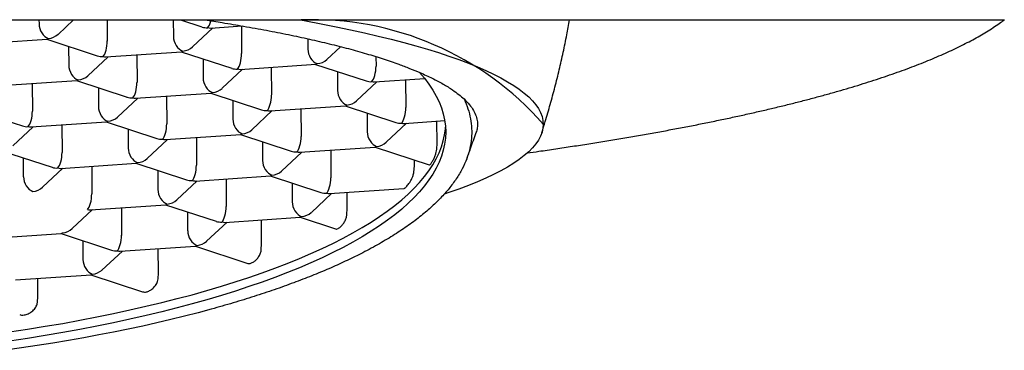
# Model space of a CAD drawing. Header units: millimetres. Extents: x 8 to 676, y 12 to 869.
# Tile 52 of 75: x 295.42 to 305.67, y 757.24 to 760.68. Entities that reach past the tile are written whole.
import ezdxf

# ---------------------------------------------------------------- set-up
doc = ezdxf.new("R2010")
doc.units = ezdxf.units.MM

msp = doc.modelspace()

# ---------------------------------------------------------------- linework, layer by layer
at = {"color": 7, "linetype": 'Continuous', "lineweight": 30}
for p, q in [((278.067, 760.675), (305.673, 760.675)), ((295.62, 760.675), (295.621, 760.633)), ((295.819, 760.525), (295.979, 760.675)), ((296.33, 760.675), (296.331, 760.456)), ((297.019, 760.675), (297.02, 760.503)), ((297.094, 760.675), (297.317, 760.602)), ((297.407, 760.591), (297.735, 760.613)), ((297.729, 760.613), (297.73, 760.325)), ((297.218, 760.394), (297.43, 760.592)), ((294.918, 760.422), (295.704, 760.475)), ((295.702, 760.475), (296.227, 760.303)), ((295.929, 760.4), (295.93, 760.203)), ((298.419, 760.479), (298.419, 760.372)), ((296.317, 760.291), (297.103, 760.345)), ((296.64, 760.313), (296.641, 760.026)), ((297.101, 760.344), (297.627, 760.172)), ((298.617, 760.263), (298.76, 760.397)), ((296.128, 760.095), (296.34, 760.293)), ((297.329, 760.27), (297.329, 760.072)), ((297.716, 760.16), (298.503, 760.214)), ((298.5, 760.213), (299.026, 760.041)), ((299.129, 760.293), (299.13, 760.194)), ((297.527, 759.964), (297.739, 760.162)), ((298.039, 760.182), (298.04, 759.895)), ((298.728, 760.139), (298.728, 759.941)), ((295.227, 759.992), (296.014, 760.045)), ((295.55, 760.014), (295.551, 759.726)), ((296.011, 760.045), (296.537, 759.872)), ((298.927, 759.833), (299.138, 760.031)), ((299.115, 760.03), (299.637, 760.065)), ((299.438, 760.051), (299.439, 759.764)), ((296.239, 759.97), (296.239, 759.773)), ((296.626, 759.861), (297.413, 759.914)), ((297.41, 759.914), (297.936, 759.741)), ((296.437, 759.664), (296.649, 759.863)), ((296.949, 759.883), (296.95, 759.595)), ((297.638, 759.839), (297.639, 759.642)), ((294.921, 759.746), (295.447, 759.573)), ((297.837, 759.534), (298.048, 759.732)), ((298.026, 759.73), (298.812, 759.783)), ((298.348, 759.752), (298.349, 759.464)), ((298.809, 759.783), (299.335, 759.61)), ((299.037, 759.708), (299.038, 759.511)), ((295.537, 759.562), (296.323, 759.615)), ((295.859, 759.583), (295.86, 759.296)), ((296.32, 759.615), (296.846, 759.442)), ((299.236, 759.403), (299.448, 759.601)), ((299.425, 759.599), (299.845, 759.628)), ((299.765, 759.394), (299.764, 759.622)), ((300.87, 759.589), (300.87, 759.591)), ((295.348, 759.365), (295.559, 759.563)), ((296.548, 759.54), (296.549, 759.343)), ((296.936, 759.431), (297.722, 759.484)), ((297.72, 759.484), (298.246, 759.311)), ((296.747, 759.234), (296.959, 759.432)), ((297.259, 759.453), (297.26, 759.165)), ((297.947, 759.409), (297.948, 759.212)), ((299.761, 759.33), (299.765, 759.394)), ((295.231, 759.315), (295.756, 759.143)), ((298.146, 759.103), (298.358, 759.301)), ((298.335, 759.3), (299.122, 759.353)), ((298.658, 759.322), (298.659, 759.034)), ((299.119, 759.353), (299.684, 759.167)), ((295.459, 759.043), (295.458, 759.24)), ((295.846, 759.131), (296.633, 759.185)), ((296.63, 759.184), (297.156, 759.012)), ((299.529, 759.159), (299.529, 759.218)), ((295.657, 758.935), (295.869, 759.133)), ((296.169, 759.153), (296.17, 758.866)), ((296.858, 759.11), (296.858, 758.912)), ((299.523, 759.093), (299.529, 759.159)), ((297.056, 758.804), (297.268, 759.002)), ((297.245, 759), (298.032, 759.054)), ((297.568, 759.022), (297.569, 758.735)), ((298.029, 759.053), (298.555, 758.881)), ((298.257, 758.979), (298.258, 758.781)), ((298.456, 758.673), (298.667, 758.871)), ((298.645, 758.87), (299.42, 758.922)), ((298.829, 758.715), (298.829, 758.882)), ((295.967, 758.505), (296.178, 758.703)), ((296.156, 758.701), (296.942, 758.754)), ((296.478, 758.723), (296.479, 758.435)), ((296.939, 758.754), (297.465, 758.581)), ((297.167, 758.679), (297.168, 758.482)), ((298.826, 758.651), (298.829, 758.715)), ((297.366, 758.374), (297.578, 758.572)), ((297.555, 758.57), (298.341, 758.623)), ((297.938, 758.35), (297.937, 758.596)), ((298.339, 758.623), (298.708, 758.502)), ((295.066, 758.402), (295.852, 758.455)), ((295.85, 758.455), (296.375, 758.282)), ((296.077, 758.38), (296.078, 758.183)), ((297.935, 758.286), (297.938, 758.35)), ((296.276, 758.074), (296.488, 758.272)), ((296.465, 758.271), (297.251, 758.324)), ((296.863, 758.046), (296.862, 758.298)), ((297.249, 758.324), (297.795, 758.144)), ((296.86, 757.982), (296.863, 758.046)), ((295.375, 757.971), (296.162, 758.025)), ((295.607, 757.801), (295.607, 757.987)), ((296.159, 758.024), (296.699, 757.847)), ((295.604, 757.737), (295.607, 757.801))]:
    msp.add_line(p, q, dxfattribs=at)
at = {"color": 7, "linetype": 'Continuous', "lineweight": 30, "flags": 128}
for points in [[(298.342, 760.675), (298.398, 760.665), (298.558, 760.635), (298.714, 760.604), (298.864, 760.573), (299.01, 760.541), (299.151, 760.508), (299.287, 760.474), (299.418, 760.44), (299.544, 760.406), (299.664, 760.371), (299.779, 760.335), (299.889, 760.299), (299.993, 760.262), (300.092, 760.225), (300.185, 760.187), (300.272, 760.149), (300.354, 760.111), (300.43, 760.072), (300.499, 760.033), (300.563, 759.994), (300.621, 759.954), (300.673, 759.914), (300.719, 759.874), (300.759, 759.834), (300.793, 759.793), (300.821, 759.753), (300.842, 759.712), (300.858, 759.671), (300.867, 759.63), (300.87, 759.589), (300.867, 759.548), (300.858, 759.507), (300.842, 759.467), (300.821, 759.426), (300.793, 759.385), (300.759, 759.345), (300.719, 759.304), (300.673, 759.264), (300.621, 759.224), (300.563, 759.185), (300.499, 759.145), (300.43, 759.106), (300.354, 759.068), (300.272, 759.029), (300.185, 758.991), (300.092, 758.954), (299.993, 758.916), (299.889, 758.88), (299.839, 758.863)], [(299.58, 760.131), (299.583, 760.128), (299.634, 760.068), (299.68, 760.007), (299.721, 759.945), (299.757, 759.884), (299.787, 759.822), (299.811, 759.76), (299.83, 759.697), (299.844, 759.635), (299.852, 759.572), (299.855, 759.51), (299.852, 759.447), (299.844, 759.384), (299.83, 759.322), (299.811, 759.259), (299.787, 759.197), (299.757, 759.135), (299.721, 759.073), (299.68, 759.012), (299.634, 758.95), (299.583, 758.889), (299.526, 758.829), (299.464, 758.769), (299.397, 758.709), (299.325, 758.65), (299.248, 758.592), (299.165, 758.534), (299.078, 758.477), (298.986, 758.42), (298.888, 758.365), (298.786, 758.31), (298.68, 758.256), (298.568, 758.202), (298.452, 758.15), (298.332, 758.098), (298.207, 758.048), (298.077, 757.998), (297.944, 757.949), (297.806, 757.902), (297.665, 757.856), (297.519, 757.81), (297.369, 757.766), (297.216, 757.723), (297.059, 757.681), (296.899, 757.641), (296.735, 757.601), (296.567, 757.563), (296.397, 757.527), (296.223, 757.491), (296.047, 757.457), (295.867, 757.425), (295.685, 757.394), (295.5, 757.364), (295.313, 757.336)], [(295.313, 757.431), (295.5, 757.459), (295.685, 757.489), (295.867, 757.52), (296.046, 757.553), (296.223, 757.587), (296.397, 757.622), (296.567, 757.659), (296.734, 757.697), (296.898, 757.736), (297.059, 757.777), (297.216, 757.818), (297.369, 757.861), (297.519, 757.906), (297.664, 757.951), (297.806, 757.997), (297.944, 758.045), (298.077, 758.093), (298.206, 758.143), (298.331, 758.194), (298.452, 758.245), (298.568, 758.298), (298.679, 758.351), (298.786, 758.405), (298.888, 758.46), (298.985, 758.516), (299.078, 758.572), (299.165, 758.63), (299.247, 758.687), (299.325, 758.746), (299.397, 758.805), (299.464, 758.864), (299.526, 758.924), (299.583, 758.985), (299.634, 759.046), (299.68, 759.107), (299.721, 759.168), (299.756, 759.23), (299.786, 759.292), (299.811, 759.355), (299.83, 759.417), (299.843, 759.48), (299.852, 759.542), (299.853, 759.56)], [(297.414, 757.668), (297.276, 757.631), (297.136, 757.595), (296.993, 757.559), (296.848, 757.525), (296.7, 757.492), (296.55, 757.46), (296.397, 757.429), (296.242, 757.399), (296.086, 757.369), (295.927, 757.341), (295.765, 757.314), (295.602, 757.288), (295.438, 757.264), (295.271, 757.24)]]:
    msp.add_lwpolyline(points, dxfattribs=at)
at = {"color": 7, "linetype": 'Continuous', "lineweight": 30}
msp.add_arc((298.47, 757.484), 3.194, 41.2844, 92.1306, dxfattribs=at)
for centre, major_axis, ratio, start_param, end_param in [((295.717, 760.602), (-0.051, 0.118), 0.695464, 1.016738, 2.587535), ((297.377, 760.714), (0.016, 0.126), 0.327601, 3.516613, 4.359883), ((295.717, 760.602), (0.139, 0.031), 0.833227, 4.533352, 5.330202), ((297.117, 760.471), (-0.051, 0.118), 0.695464, 1.016738, 2.587535), ((297.377, 760.714), (0.139, 0.031), 0.833227, 4.094576, 4.533352), ((297.377, 760.714), (-0.051, 0.118), 0.695464, 2.587535, 2.898801), ((295.717, 760.602), (0.016, 0.126), 0.327601, 3.205347, 3.516613), ((296.287, 760.415), (0.016, 0.126), 0.327601, 3.516613, 5.08741), ((296.287, 760.415), (0.139, 0.031), 0.833227, 4.094576, 4.533352), ((297.117, 760.471), (0.016, 0.126), 0.327601, 3.205347, 3.516613), ((297.117, 760.471), (0.139, 0.031), 0.833227, 4.533352, 5.330202), ((297.686, 760.284), (0.016, 0.126), 0.327601, 3.516613, 5.08741), ((298.516, 760.34), (-0.051, 0.118), 0.695464, 1.016738, 2.587535), ((296.027, 760.171), (-0.051, 0.118), 0.695464, 1.016738, 2.587535), ((296.287, 760.415), (-0.051, 0.118), 0.695464, 2.587535, 2.898801), ((298.516, 760.34), (0.016, 0.126), 0.327601, 3.205347, 3.516613), ((298.516, 760.34), (0.139, 0.031), 0.833227, 4.533352, 5.330202), ((299.085, 760.153), (0.016, 0.126), 0.327601, 3.516613, 5.08741), ((296.027, 760.171), (0.139, 0.031), 0.833227, 4.533352, 5.330202), ((297.686, 760.284), (0.139, 0.031), 0.833227, 4.094576, 4.533352), ((297.686, 760.284), (-0.051, 0.118), 0.695464, 2.587535, 2.898801), ((296.027, 760.171), (0.016, 0.126), 0.327601, 3.205347, 3.516613), ((296.596, 759.984), (0.016, 0.126), 0.327601, 3.516613, 5.08741), ((297.426, 760.04), (-0.051, 0.118), 0.695464, 1.016738, 2.587535), ((299.085, 760.153), (0.139, 0.031), 0.833227, 4.094576, 4.533352), ((299.085, 760.153), (-0.051, 0.118), 0.695464, 2.587535, 2.898801), ((297.426, 760.04), (0.016, 0.126), 0.327601, 3.205347, 3.516613), ((297.426, 760.04), (0.139, 0.031), 0.833227, 4.533352, 5.330202), ((297.996, 759.853), (0.016, 0.126), 0.327601, 3.516613, 5.08741), ((298.825, 759.91), (-0.051, 0.118), 0.695464, 1.016738, 2.587535), ((296.596, 759.984), (0.139, 0.031), 0.833227, 4.094576, 4.533352), ((296.596, 759.984), (-0.051, 0.118), 0.695464, 2.587535, 2.898801), ((298.825, 759.91), (0.016, 0.126), 0.327601, 3.205347, 3.516613), ((298.825, 759.91), (0.139, 0.031), 0.833227, 4.533352, 5.330202), ((295.507, 759.685), (0.016, 0.126), 0.327601, 3.516613, 5.08741), ((296.336, 759.741), (-0.051, 0.118), 0.695464, 1.016738, 2.587535), ((297.996, 759.853), (0.139, 0.031), 0.833227, 4.094576, 4.533352), ((297.996, 759.853), (-0.051, 0.118), 0.695464, 2.587535, 2.898801), ((299.395, 759.722), (0.016, 0.126), 0.327601, 3.516613, 5.08741), ((296.336, 759.741), (0.016, 0.126), 0.327601, 3.205347, 3.516613), ((296.336, 759.741), (0.139, 0.031), 0.833227, 4.533352, 5.330202), ((296.906, 759.554), (0.016, 0.126), 0.327601, 3.516613, 5.08741), ((297.736, 759.61), (-0.051, 0.118), 0.695464, 1.016738, 2.587535), ((299.395, 759.722), (0.139, 0.031), 0.833227, 4.094576, 4.533352), ((299.395, 759.722), (-0.051, 0.118), 0.695464, 2.587535, 2.898801), ((295.507, 759.685), (0.139, 0.031), 0.833227, 4.094576, 4.533352), ((295.507, 759.685), (-0.051, 0.118), 0.695464, 2.587535, 2.898801), ((297.736, 759.61), (0.016, 0.126), 0.327601, 3.205347, 3.516613), ((297.736, 759.61), (0.139, 0.031), 0.833227, 4.533352, 5.330202), ((299.135, 759.479), (-0.051, 0.118), 0.695464, 1.016738, 2.587535), ((296.906, 759.554), (0.139, 0.031), 0.833227, 4.094576, 4.533352), ((296.906, 759.554), (-0.051, 0.118), 0.695464, 2.587535, 2.898801), ((298.305, 759.423), (0.016, 0.126), 0.327601, 3.516613, 5.08741), ((299.135, 759.479), (0.139, 0.031), 0.833227, 4.533352, 5.330202), ((295.816, 759.255), (0.016, 0.126), 0.327601, 3.516613, 5.08741), ((296.646, 759.311), (-0.051, 0.118), 0.695464, 1.016738, 2.587535), ((298.305, 759.423), (0.139, 0.031), 0.833227, 4.094576, 4.533352), ((298.305, 759.423), (-0.051, 0.118), 0.695464, 2.587535, 2.898801), ((299.135, 759.479), (0.016, 0.126), 0.327601, 3.205347, 3.516613), ((296.646, 759.311), (0.016, 0.126), 0.327601, 3.205347, 3.516613), ((296.646, 759.311), (0.139, 0.031), 0.833227, 4.533352, 5.330202), ((298.045, 759.18), (-0.051, 0.118), 0.695464, 1.016738, 2.587535), ((295.816, 759.255), (0.139, 0.031), 0.833227, 4.094576, 4.533352), ((295.816, 759.255), (-0.051, 0.118), 0.695464, 2.587535, 2.898801), ((297.215, 759.124), (0.016, 0.126), 0.327601, 3.516613, 5.08741), ((298.045, 759.18), (0.139, 0.031), 0.833227, 4.533352, 5.330202), ((295.556, 759.011), (-0.051, 0.118), 0.695464, 1.016738, 2.587535), ((297.215, 759.124), (0.139, 0.031), 0.833227, 4.094576, 4.533352), ((297.215, 759.124), (-0.051, 0.118), 0.695464, 2.587535, 2.898801), ((298.045, 759.18), (0.016, 0.126), 0.327601, 3.205347, 3.516613), ((298.615, 758.993), (0.016, 0.126), 0.327601, 3.516613, 5.08741), ((295.556, 759.011), (0.139, 0.031), 0.833227, 4.533352, 5.330202), ((296.125, 758.824), (0.016, 0.126), 0.327601, 3.516613, 5.08741), ((296.955, 758.88), (-0.051, 0.118), 0.695464, 1.016738, 2.587535), ((298.615, 758.993), (0.139, 0.031), 0.833227, 4.094576, 4.533352), ((298.615, 758.993), (-0.051, 0.118), 0.695464, 2.587535, 2.898801), ((296.955, 758.88), (0.016, 0.126), 0.327601, 3.205347, 3.516613), ((296.955, 758.88), (0.139, 0.031), 0.833227, 4.533352, 5.330202), ((298.354, 758.75), (-0.051, 0.118), 0.695464, 1.016738, 2.587535), ((296.125, 758.824), (-0.051, 0.118), 0.695464, 2.587535, 2.898801), ((297.525, 758.693), (0.016, 0.126), 0.327601, 3.516613, 5.08741), ((298.354, 758.75), (0.139, 0.031), 0.833227, 4.533352, 5.330202), ((297.525, 758.693), (0.139, 0.031), 0.833227, 4.094576, 4.533352), ((297.525, 758.693), (-0.051, 0.118), 0.695464, 2.587535, 2.898801), ((298.354, 758.75), (0.016, 0.126), 0.327601, 3.205347, 3.516613), ((295.865, 758.581), (0.016, 0.126), 0.327601, 3.205347, 3.516613), ((295.865, 758.581), (0.139, 0.031), 0.833227, 4.533352, 5.330202), ((297.265, 758.45), (-0.051, 0.118), 0.695464, 1.016738, 2.587535), ((296.435, 758.394), (0.016, 0.126), 0.327601, 3.516613, 5.08741), ((297.265, 758.45), (0.139, 0.031), 0.833227, 4.533352, 5.330202), ((296.435, 758.394), (0.139, 0.031), 0.833227, 4.094576, 4.533352), ((296.435, 758.394), (-0.051, 0.118), 0.695464, 2.587535, 2.898801), ((297.265, 758.45), (0.016, 0.126), 0.327601, 3.205347, 3.516613), ((296.175, 758.151), (-0.051, 0.118), 0.695464, 1.016738, 2.587535), ((296.175, 758.151), (0.139, 0.031), 0.833227, 4.533352, 5.330202), ((296.175, 758.151), (0.016, 0.126), 0.327601, 3.205347, 3.516613)]:
    msp.add_ellipse(centre, major_axis=major_axis, ratio=ratio, start_param=start_param, end_param=end_param, dxfattribs=at)
for points, knots in [([(297.35, 760.675), (297.41, 760.666), (297.547, 760.645), (297.76, 760.609), (297.991, 760.568), (298.219, 760.523), (298.437, 760.476), (298.646, 760.427), (298.844, 760.377), (299.032, 760.324), (299.206, 760.27), (299.355, 760.219), (299.481, 760.172), (299.599, 760.123), (299.717, 760.069), (299.831, 760.009), (299.921, 759.952), (299.993, 759.9), (300.029, 759.869), (300.047, 759.853)], [0, 0, 0, 0, 0.043039, 0.098623, 0.160669, 0.222715, 0.285191, 0.347668, 0.411504, 0.47534, 0.539646, 0.603952, 0.652919, 0.701886, 0.767878, 0.833903, 0.899895, 0.949947, 1, 1, 1, 1]), ([(300.706, 759.293), (300.746, 759.298), (300.845, 759.312), (301.001, 759.335), (301.174, 759.361), (301.345, 759.387), (301.514, 759.414), (301.68, 759.442), (301.843, 759.47), (302.004, 759.498), (302.162, 759.527), (302.318, 759.556), (302.471, 759.586), (302.621, 759.616), (302.769, 759.647), (302.914, 759.678), (303.056, 759.71), (303.195, 759.742), (303.331, 759.774), (303.465, 759.807), (303.595, 759.84), (303.723, 759.874), (303.847, 759.908), (303.969, 759.943), (304.087, 759.977), (304.203, 760.013), (304.315, 760.048), (304.424, 760.085), (304.531, 760.121), (304.634, 760.158), (304.733, 760.195), (304.83, 760.233), (304.924, 760.271), (305.014, 760.31), (305.101, 760.349), (305.185, 760.389), (305.265, 760.429), (305.343, 760.469), (305.417, 760.511), (305.488, 760.552), (305.555, 760.595), (305.616, 760.636), (305.653, 760.663), (305.67, 760.675)], [0, 0, 0, 0, 0.016286, 0.040678, 0.065073, 0.089473, 0.113878, 0.138289, 0.162705, 0.187128, 0.211557, 0.235993, 0.260437, 0.284889, 0.30935, 0.333821, 0.358302, 0.382794, 0.407299, 0.431816, 0.456348, 0.480896, 0.505461, 0.530044, 0.554647, 0.579273, 0.603922, 0.628599, 0.653304, 0.678041, 0.702812, 0.727622, 0.752474, 0.77737, 0.802317, 0.827317, 0.852374, 0.877492, 0.902673, 0.927919, 0.953227, 0.978592, 1, 1, 1, 1]), ([(300.856, 759.505), (300.868, 759.543), (300.899, 759.64), (300.944, 759.797), (300.993, 759.977), (301.038, 760.157), (301.079, 760.339), (301.115, 760.511), (301.136, 760.624), (301.145, 760.675)], [0, 0, 0, 0, 0.098456, 0.252776, 0.407099, 0.561424, 0.715751, 0.87008, 1, 1, 1, 1]), ([(300.047, 759.853), (300.061, 759.819), (300.09, 759.751), (300.115, 759.648), (300.128, 759.546), (300.125, 759.442), (300.108, 759.337), (300.076, 759.231), (300.029, 759.126), (299.967, 759.023), (299.892, 758.921), (299.803, 758.822), (299.701, 758.723), (299.585, 758.625), (299.453, 758.527), (299.306, 758.431), (299.146, 758.336), (298.98, 758.247), (298.811, 758.165), (298.641, 758.088), (298.462, 758.014), (298.272, 757.941), (298.072, 757.869), (297.861, 757.799), (297.643, 757.732), (297.49, 757.689), (297.414, 757.668)], [0, 0, 0, 0, 0.042657, 0.08535, 0.128044, 0.170701, 0.214596, 0.258532, 0.302468, 0.346363, 0.38902, 0.431713, 0.474407, 0.517064, 0.560959, 0.604895, 0.648831, 0.692726, 0.73069, 0.76868, 0.80667, 0.844633, 0.883461, 0.922317, 0.961172, 1, 1, 1, 1]), ([(300.047, 759.853), (300.066, 759.833), (300.106, 759.794), (300.147, 759.734), (300.174, 759.674), (300.187, 759.614), (300.187, 759.557), (300.176, 759.52), (300.17, 759.504)], [0, 0, 0, 0, 0.170961, 0.34207, 0.513178, 0.684139, 0.860065, 1, 1, 1, 1]), ([(300.075, 759.237), (300.082, 759.256), (300.111, 759.331), (300.143, 759.42), (300.167, 759.49), (300.171, 759.503)], [0, 0, 0, 0, 0.2196472, 0.8534717, 1, 1, 1, 1]), ([(299.684, 759.167), (299.685, 759.167), (299.688, 759.167), (299.695, 759.173), (299.703, 759.184), (299.711, 759.195), (299.72, 759.21), (299.732, 759.232), (299.745, 759.263), (299.756, 759.299), (299.759, 759.32), (299.761, 759.33)], [0, 0, 0, 0, 0.107769, 0.248039, 0.334686, 0.423569, 0.510346, 0.600549, 0.751005, 0.889549, 1, 1, 1, 1]), ([(299.42, 758.923), (299.422, 758.923), (299.426, 758.924), (299.435, 758.931), (299.445, 758.94), (299.458, 758.955), (299.473, 758.974), (299.486, 758.995), (299.498, 759.017), (299.51, 759.042), (299.519, 759.068), (299.522, 759.087), (299.523, 759.093)], [0, 0, 0, 0, 0.124479, 0.160979, 0.274517, 0.39161, 0.502433, 0.616053, 0.705142, 0.796396, 0.930434, 1, 1, 1, 1]), ([(298.708, 758.502), (298.708, 758.502), (298.711, 758.5), (298.72, 758.5), (298.735, 758.505), (298.757, 758.52), (298.782, 758.545), (298.804, 758.578), (298.82, 758.614), (298.824, 758.639), (298.826, 758.651)], [0, 0, 0, 0, 0.007182, 0.105844, 0.228076, 0.384137, 0.540397, 0.693647, 0.851518, 1, 1, 1, 1]), ([(297.795, 758.145), (297.796, 758.144), (297.8, 758.142), (297.811, 758.142), (297.83, 758.146), (297.856, 758.159), (297.885, 758.183), (297.911, 758.215), (297.929, 758.251), (297.933, 758.275), (297.935, 758.286)], [0, 0, 0, 0, 0.025409, 0.116802, 0.219904, 0.375797, 0.53157, 0.691098, 0.859276, 1, 1, 1, 1]), ([(296.699, 757.849), (296.705, 757.847), (296.717, 757.843), (296.742, 757.847), (296.772, 757.858), (296.806, 757.882), (296.831, 757.909), (296.846, 757.934), (296.856, 757.956), (296.859, 757.973), (296.86, 757.982)], [0, 0, 0, 0, 0.113248, 0.214146, 0.37569, 0.53687, 0.707267, 0.795078, 0.885604, 1, 1, 1, 1]), ([(295.419, 757.611), (295.426, 757.609), (295.439, 757.605), (295.463, 757.607), (295.486, 757.612), (295.513, 757.622), (295.541, 757.638), (295.565, 757.659), (295.581, 757.677), (295.593, 757.698), (295.601, 757.718), (295.603, 757.731), (295.604, 757.737)], [0, 0, 0, 0, 0.095836, 0.210571, 0.296214, 0.384516, 0.557261, 0.649606, 0.744667, 0.835659, 0.93005, 1, 1, 1, 1])]:
    msp.add_open_spline(points, degree=3, knots=knots, dxfattribs=at)

doc.saveas('drawing.dxf')
